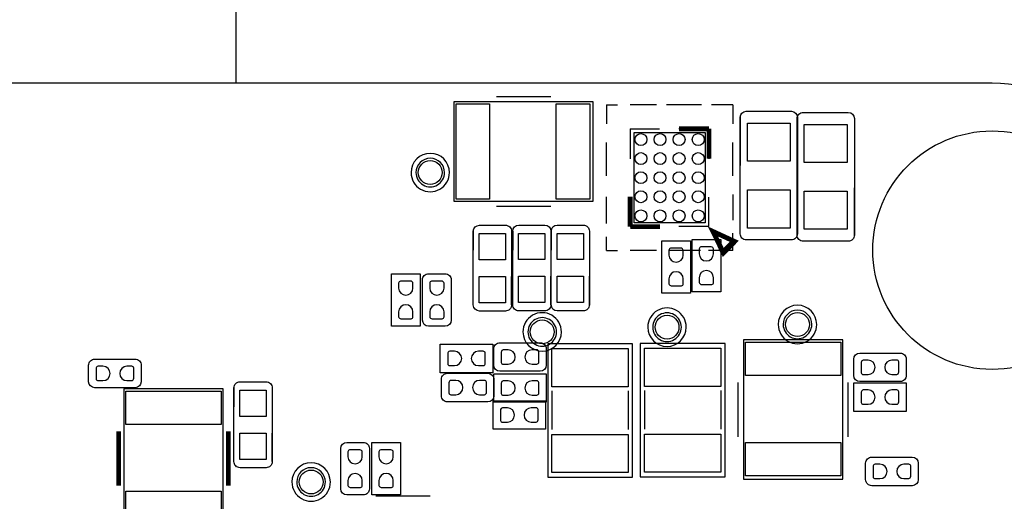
# Model space of a CAD drawing. Extents: x 24 to 161, y 5 to 143.
# Tile 9 of 25: x 60 to 80, y 36 to 46. Entities that reach past the tile are written whole.
import ezdxf

# ---------------------------------------------------------------- set-up
doc = ezdxf.new("R2010")
doc.units = 0
for name, color, linetype in [('BG_OUTLINE', 7, 'CONTINUOUS'), ('BG_SILKSCREEN_TOP', 7, 'CONTINUOUS'), ('PG_ASSEMBLY_TOP', 200, 'CONTINUOUS'), ('PG_SILKSCREEN_TOP', 73, 'CONTINUOUS'), ('PIN_TOP', 110, 'CONTINUOUS')]:
    doc.layers.add(name, color=color, linetype=linetype)

msp = doc.modelspace()

# ---------------------------------------------------------------- linework, layer by layer
at = {"layer": 'BG_OUTLINE'}
msp.add_lwpolyline([(49.190402, 44.786296), (49.190402, 46.950376), (64.281812, 46.950376), (64.281812, 44.786296)], close=True, dxfattribs=at)
msp.add_lwpolyline([(32.12973, 4.786376), (80.129634, 4.786376, 0.414205), (83.629246, 8.286242), (83.629246, 41.286176, 0.414226), (80.129634, 44.786296), (32.12973, 44.786296, 0.414268), (28.629356, 41.286176), (28.629356, 8.286242, 0.414248)], format="xyb", close=True, dxfattribs=at)
at = {"layer": 'BG_SILKSCREEN_TOP'}
for points, const_width in [([(74.19467, 43.829732), (73.567036, 43.829732)], 0.100076), ([(74.19467, 43.829732), (74.19467, 43.203622)], 0.100076), ([(74.19467, 43.829732), (74.19467, 43.203622)], 0.100076), ([(72.544432, 41.779952), (72.544432, 42.406062)], 0.100076), ([(72.544432, 41.779952), (72.544432, 42.406062)], 0.100076), ([(72.544432, 41.779952), (73.172066, 41.779952)], 0.100076), ([(74.277982, 41.67759), (74.499216, 41.227248), (74.735182, 41.46677), (74.277982, 41.67759)], 0.1016)]:
    msp.add_lwpolyline(points, dxfattribs=dict(at, const_width=const_width))
at = {"layer": 'PG_ASSEMBLY_TOP'}
for points in [[(71.769478, 44.393866), (68.848478, 44.393866), (68.848478, 42.311066), (71.769478, 42.311066)], [(74.11466, 43.749722), (74.11466, 41.859962), (72.624696, 41.859962), (72.624696, 43.749722)], [(70.8152, 39.3192), (70.8152, 36.5252), (72.5932, 36.5252), (72.5932, 39.3192)], [(72.753474, 39.326312), (72.753474, 36.532312), (74.531474, 36.532312), (74.531474, 39.326312)], [(77.002132, 36.481512), (77.002132, 39.402512), (74.919332, 39.402512), (74.919332, 36.481512)], [(64.01562, 35.456622), (64.01562, 38.377622), (61.93282, 38.377622), (61.93282, 35.456622)]]:
    msp.add_lwpolyline(points, close=True, dxfattribs=at)
for points in [[(74.850244, 44.070524, -0.41418), (74.977244, 44.197524)], [(75.922124, 44.197524, -0.414161), (76.049124, 44.070524)], [(76.044044, 44.045124, -0.414263), (76.171044, 44.172124)], [(77.115924, 44.172124, -0.414078), (77.242924, 44.045124)], [(69.256402, 41.6814, -0.413943), (69.383402, 41.8084)], [(69.929756, 41.8084, -0.414269), (70.056756, 41.6814)], [(70.081648, 41.685718, -0.414127), (70.208648, 41.812718)], [(70.755002, 41.812718, -0.414084), (70.882002, 41.685718)], [(70.889114, 41.685718, -0.413922), (71.016114, 41.812718)], [(71.562468, 41.812718, -0.41429), (71.689468, 41.685718)], [(74.977244, 41.500044, -0.414389), (74.850244, 41.627044)], [(76.049124, 41.627044, -0.41437), (75.922124, 41.500044)], [(76.171044, 41.474644, -0.414472), (76.044044, 41.601644)], [(77.242924, 41.601644, -0.414287), (77.115924, 41.474644)], [(68.192142, 40.663876, -0.414269), (68.319142, 40.790876)], [(68.665344, 40.790876, -0.414346), (68.792344, 40.663876)], [(69.383402, 40.008556, -0.414158), (69.256402, 40.135556)], [(70.056756, 40.135556, -0.414484), (69.929756, 40.008556)], [(70.208648, 40.012874, -0.414343), (70.081648, 40.139874)], [(70.882002, 40.139874, -0.4143), (70.755002, 40.012874)], [(71.016114, 40.012874, -0.414137), (70.889114, 40.139874)], [(71.689468, 40.139874, -0.414506), (71.562468, 40.012874)], [(68.319142, 39.690802, -0.414134), (68.192142, 39.817802)], [(68.792344, 39.817802, -0.414158), (68.665344, 39.690802)], [(69.686424, 39.217854, -0.414309), (69.813424, 39.344854)], [(70.659498, 39.344854, -0.414346), (70.786498, 39.217854)], [(77.229462, 39.001954, -0.414115), (77.356462, 39.128954)], [(78.202536, 39.128954, -0.414392), (78.329536, 39.001954)], [(61.194696, 38.873176, -0.41426), (61.321696, 39.000176)], [(62.16777, 39.000176, -0.414537), (62.29477, 38.873176)], [(69.813424, 38.744652, -0.414081), (69.686424, 38.871652)], [(70.786498, 38.871652, -0.414118), (70.659498, 38.744652)], [(68.58889, 38.577774, -0.414229), (68.71589, 38.704774)], [(69.561964, 38.704774, -0.413879), (69.688964, 38.577774)], [(77.356462, 38.528752, -0.414035), (77.229462, 38.655752)], [(78.329536, 38.655752, -0.414312), (78.202536, 38.528752)], [(61.321696, 38.399974, -0.413891), (61.194696, 38.526974)], [(62.29477, 38.526974, -0.414167), (62.16777, 38.399974)], [(64.24041, 38.396672, -0.414407), (64.36741, 38.523672)], [(64.91351, 38.523672, -0.414503), (65.04051, 38.396672)], [(68.71589, 38.104572, -0.414549), (68.58889, 38.231572)], [(69.688964, 38.231572, -0.414198), (69.561964, 38.104572)], [(66.479166, 37.126926, -0.414097), (66.606166, 37.253926)], [(66.952368, 37.253926, -0.414429), (67.079368, 37.126926)], [(77.479144, 36.819332, -0.41433), (77.606144, 36.946332)], [(78.452218, 36.946332, -0.414091), (78.579218, 36.819332)], [(64.36741, 36.723828, -0.414315), (64.24041, 36.850828)], [(65.04051, 36.850828, -0.41441), (64.91351, 36.723828)], [(77.606144, 36.34613, -0.414337), (77.479144, 36.47313)], [(78.579218, 36.47313, -0.414097), (78.452218, 36.34613)], [(66.606166, 36.153852, -0.413998), (66.479166, 36.280852)], [(67.079368, 36.280852, -0.41433), (66.952368, 36.153852)]]:
    msp.add_lwpolyline(points, format="xyb", dxfattribs=at)
for points in [[(74.977244, 44.197524), (75.922124, 44.197524)], [(76.171044, 44.172124), (77.115924, 44.172124)], [(74.850244, 41.627044), (74.850244, 44.070524)], [(76.044044, 41.601644), (76.044044, 44.045124)], [(76.049124, 44.070524), (76.049124, 41.627044)], [(77.242924, 44.045124), (77.242924, 41.601644)], [(69.383402, 41.8084), (69.929756, 41.8084)], [(70.081648, 40.139874), (70.081648, 41.685718)], [(70.208648, 41.812718), (70.755002, 41.812718)], [(70.882002, 41.685718), (70.882002, 40.139874)], [(70.889114, 40.139874), (70.889114, 41.685718)], [(71.016114, 41.812718), (71.562468, 41.812718)], [(71.689468, 41.685718), (71.689468, 40.139874)], [(69.256402, 40.135556), (69.256402, 41.6814)], [(70.056756, 41.6814), (70.056756, 40.135556)], [(73.206356, 40.383206), (73.206356, 41.483026)], [(73.206356, 41.483026), (73.806304, 41.483026)], [(73.806304, 41.483026), (73.806304, 40.383206)], [(73.841102, 40.408606), (73.841102, 41.508426)], [(73.841102, 41.508426), (74.441304, 41.508426)], [(74.441304, 41.508426), (74.441304, 40.408606)], [(75.922124, 41.500044), (74.977244, 41.500044)], [(77.115924, 41.474644), (76.171044, 41.474644)], [(67.542156, 39.691056), (67.542156, 40.790876)], [(67.542156, 40.790876), (68.142104, 40.790876)], [(68.142104, 40.790876), (68.142104, 39.691056)], [(68.192142, 39.817802), (68.192142, 40.663876)], [(68.319142, 40.790876), (68.665344, 40.790876)], [(68.792344, 40.663876), (68.792344, 39.817802)], [(73.806304, 40.383206), (73.206356, 40.383206)], [(74.441304, 40.408606), (73.841102, 40.408606)], [(69.929756, 40.008556), (69.383402, 40.008556)], [(70.755002, 40.012874), (70.208648, 40.012874)], [(71.562468, 40.012874), (71.016114, 40.012874)], [(68.142104, 39.691056), (67.542156, 39.691056)], [(68.665344, 39.690802), (68.319142, 39.690802)], [(68.56349, 38.714426), (68.56349, 39.314628)], [(68.56349, 39.314628), (69.66331, 39.314628)], [(69.66331, 39.314628), (69.66331, 38.714426)], [(69.686424, 38.871652), (69.686424, 39.217854)], [(69.813424, 39.344854), (70.659498, 39.344854)], [(70.786498, 39.217854), (70.786498, 38.871652)], [(77.229462, 38.655752), (77.229462, 39.001954)], [(77.356462, 39.128954), (78.202536, 39.128954)], [(78.329536, 39.001954), (78.329536, 38.655752)], [(61.194696, 38.526974), (61.194696, 38.873176)], [(61.321696, 39.000176), (62.16777, 39.000176)], [(62.29477, 38.873176), (62.29477, 38.526974)], [(69.66331, 38.714426), (68.56349, 38.714426)], [(68.71589, 38.704774), (69.561964, 38.704774)], [(69.686424, 38.09492), (69.686424, 38.694868)], [(69.686424, 38.694868), (70.786244, 38.694868)], [(70.659498, 38.744652), (69.813424, 38.744652)], [(70.786244, 38.694868), (70.786244, 38.09492)], [(62.16777, 38.399974), (61.321696, 38.399974)], [(64.24041, 36.850828), (64.24041, 38.396672)], [(64.36741, 38.523672), (64.91351, 38.523672)], [(65.04051, 38.396672), (65.04051, 36.850828)], [(68.58889, 38.231572), (68.58889, 38.577774)], [(69.688964, 38.577774), (69.688964, 38.231572)], [(77.229716, 37.903658), (77.229716, 38.503606)], [(77.229716, 38.503606), (78.329536, 38.503606)], [(78.202536, 38.528752), (77.356462, 38.528752)], [(78.329536, 38.503606), (78.329536, 37.903658)], [(69.561964, 38.104572), (68.71589, 38.104572)], [(69.670422, 38.128702), (70.770242, 38.128702)], [(69.670422, 37.5285), (69.670422, 38.128702)], [(70.786244, 38.09492), (69.686424, 38.09492)], [(70.770242, 38.128702), (70.770242, 37.5285)], [(78.329536, 37.903658), (77.229716, 37.903658)], [(70.770242, 37.5285), (69.670422, 37.5285)], [(66.606166, 37.253926), (66.952368, 37.253926)], [(67.129406, 36.154106), (67.129406, 37.253926)], [(67.129406, 37.253926), (67.729354, 37.253926)], [(67.729354, 37.253926), (67.729354, 36.154106)], [(66.479166, 36.280852), (66.479166, 37.126926)], [(67.079368, 37.126926), (67.079368, 36.280852)], [(77.606144, 36.946332), (78.452218, 36.946332)], [(77.479144, 36.47313), (77.479144, 36.819332)], [(78.579218, 36.819332), (78.579218, 36.47313)], [(64.91351, 36.723828), (64.36741, 36.723828)], [(78.452218, 36.34613), (77.606144, 36.34613)], [(66.952368, 36.153852), (66.606166, 36.153852)], [(67.729354, 36.154106), (67.129406, 36.154106)]]:
    msp.add_lwpolyline(points, dxfattribs=at)
for points in [[(68.654168, 42.912538, 1), (68.054404, 42.91253, 1)], [(71.00062, 39.571168, 1), (70.400452, 39.570956, 1)], [(73.616312, 39.670482, 1), (73.01614, 39.670502, 1)], [(76.350368, 39.72687, 1), (75.750608, 39.72709, 1)], [(66.157348, 36.424362, 1), (65.557132, 36.424282, 1)]]:
    msp.add_lwpolyline(points, format="xyb", close=True, dxfattribs=at)
at = {"layer": 'PG_SILKSCREEN_TOP'}
for points in [[(70.880732, 44.502578), (69.740018, 44.502578)], [(72.04456, 44.329858), (72.277224, 44.329858)], [(72.04456, 44.329858), (72.04456, 43.93692)], [(73.097644, 44.329858), (72.540876, 44.329858)], [(74.036428, 44.329858), (73.304654, 44.329858)], [(74.694542, 44.329858), (74.250042, 44.329858)], [(74.694542, 44.329858), (74.694542, 43.93692)], [(74.977244, 44.197524), (75.922124, 44.197524)], [(76.171044, 44.172124), (77.115924, 44.172124)], [(74.850244, 44.070524), (74.850244, 43.061128)], [(76.044044, 44.045124), (76.044044, 43.035728)], [(76.049124, 44.070524), (76.049124, 43.061128)], [(77.242924, 44.045124), (77.242924, 43.035728)], [(72.544432, 43.829732), (72.544432, 43.203622)], [(72.544432, 43.829732), (73.157842, 43.829732)], [(74.19467, 43.829732), (73.566782, 43.829732)], [(74.19467, 43.829732), (74.19467, 43.203622)], [(72.04456, 42.84599), (72.04456, 43.546014)], [(74.694542, 42.84599), (74.694542, 43.546014)], [(74.850244, 41.627044), (74.850244, 42.619676)], [(76.044044, 41.601644), (76.044044, 42.594276)], [(76.049124, 41.627044), (76.049124, 42.619676)], [(77.242924, 41.601644), (77.242924, 42.594276)], [(72.04456, 41.843706), (72.04456, 42.400474)], [(72.544432, 41.779952), (72.544432, 42.397172)], [(74.19467, 41.779952), (74.19467, 42.397172)], [(74.694542, 42.450512), (74.694542, 41.91762)], [(70.880732, 42.202608), (69.740018, 42.202608)], [(69.383402, 41.8084), (69.929756, 41.8084)], [(70.081648, 41.685718), (70.081648, 41.287954)], [(70.208648, 41.812718), (70.755002, 41.812718)], [(70.882002, 41.685718), (70.882002, 41.087802)], [(70.889114, 41.685718), (70.889114, 41.287954)], [(71.016114, 41.812718), (71.562468, 41.812718)], [(71.689468, 41.685718), (71.689468, 41.087802)], [(72.544432, 41.779952), (73.157842, 41.779952)], [(74.19467, 41.779952), (73.566782, 41.779952)], [(69.256402, 41.6814), (69.256402, 41.283636)], [(70.056756, 41.6814), (70.056756, 41.083484)], [(72.04456, 41.279826), (72.04456, 41.564052)], [(74.694542, 41.279826), (74.694542, 41.641014)], [(75.922124, 41.500044), (74.977244, 41.500044)], [(72.04456, 41.279826), (72.277224, 41.279826)], [(73.097644, 41.279826), (72.540876, 41.279826)], [(74.02068, 41.279826), (73.365106, 41.279826)], [(74.694542, 41.279826), (74.182986, 41.279826)], [(77.115924, 41.474644), (76.171044, 41.474644)], [(70.056756, 40.135556), (70.056756, 40.733218)], [(70.882002, 40.139874), (70.882002, 40.737536)], [(71.689468, 40.139874), (71.689468, 40.737536)], [(69.256402, 40.135556), (69.256402, 40.533066)], [(70.081648, 40.139874), (70.081648, 40.537384)], [(70.889114, 40.139874), (70.889114, 40.537384)], [(69.929756, 40.008556), (69.383402, 40.008556)], [(70.755002, 40.012874), (70.208648, 40.012874)], [(71.562468, 40.012874), (71.016114, 40.012874)], [(64.24041, 38.396672), (64.24041, 37.998908)], [(64.36741, 38.523672), (64.91351, 38.523672)], [(65.04051, 38.396672), (65.04051, 37.79901)], [(74.81062, 37.370004), (74.81062, 38.510972)], [(77.11059, 37.370004), (77.11059, 38.510972)], [(70.9041, 38.33241), (70.9041, 37.52469)], [(72.5043, 38.33241), (72.5043, 37.52469)], [(72.842374, 38.339522), (72.842374, 37.531802)], [(74.442574, 38.339522), (74.442574, 37.531802)], [(65.04051, 36.850828), (65.04051, 37.44849)], [(64.24041, 36.850828), (64.24041, 37.248592)], [(64.91351, 36.723828), (64.36741, 36.723828)], [(68.351654, 36.125658), (67.21094, 36.125658)]]:
    msp.add_lwpolyline(points, dxfattribs=at)
for points in [[(74.850244, 44.070524, -0.41418), (74.977244, 44.197524)], [(75.922124, 44.197524, -0.414161), (76.049124, 44.070524)], [(76.044044, 44.045124, -0.414263), (76.171044, 44.172124)], [(77.115924, 44.172124, -0.414078), (77.242924, 44.045124)], [(68.757292, 42.912538, 0.99999), (67.95135, 42.912538, 1.00001), (68.757292, 42.912538)], [(69.256402, 41.6814, -0.413943), (69.383402, 41.8084)], [(69.929756, 41.8084, -0.414269), (70.056756, 41.6814)], [(70.081648, 41.685718, -0.414127), (70.208648, 41.812718)], [(70.755002, 41.812718, -0.414084), (70.882002, 41.685718)], [(70.889114, 41.685718, -0.413922), (71.016114, 41.812718)], [(71.562468, 41.812718, -0.41429), (71.689468, 41.685718)], [(74.977244, 41.500044, -0.414389), (74.850244, 41.627044)], [(76.049124, 41.627044, -0.41437), (75.922124, 41.500044)], [(76.171044, 41.474644, -0.414472), (76.044044, 41.601644)], [(77.242924, 41.601644, -0.414287), (77.115924, 41.474644)], [(69.383402, 40.008556, -0.414158), (69.256402, 40.135556)], [(70.056756, 40.135556, -0.414484), (69.929756, 40.008556)], [(70.208648, 40.012874, -0.414343), (70.081648, 40.139874)], [(70.882002, 40.139874, -0.4143), (70.755002, 40.012874)], [(71.016114, 40.012874, -0.414137), (70.889114, 40.139874)], [(71.689468, 40.139874, -0.414506), (71.562468, 40.012874)], [(73.719436, 39.670482, 1.000025), (72.912986, 39.670482, 0.999975), (73.719436, 39.670482)], [(76.453492, 39.72687, 0.999958), (75.64755, 39.727124, 1.000042), (76.453492, 39.72687)], [(71.103744, 39.571168, 1.000052), (70.297294, 39.570914, 0.999948), (71.103744, 39.571168)], [(64.24041, 38.396672, -0.414407), (64.36741, 38.523672)], [(64.91351, 38.523672, -0.414503), (65.04051, 38.396672)], [(64.36741, 36.723828, -0.414315), (64.24041, 36.850828)], [(65.04051, 36.850828, -0.41441), (64.91351, 36.723828)], [(66.260218, 36.424362, 0.999901), (65.454276, 36.424362, 1.000099), (66.260218, 36.424362)]]:
    msp.add_lwpolyline(points, format="xyb", dxfattribs=at)
msp.add_lwpolyline([(74.439526, 41.249854), (74.705972, 41.5163), (74.21753, 41.73855)], close=True, dxfattribs=at)
at = {"layer": 'PG_SILKSCREEN_TOP', "const_width": 0.100076}
for points in [[(61.824108, 36.345368), (61.824108, 37.486082)], [(64.124332, 36.345368), (64.124332, 37.486082)]]:
    msp.add_lwpolyline(points, dxfattribs=at)
at = {"layer": 'PIN_TOP'}
for points in [[(69.596254, 44.352464), (69.596254, 42.352468), (68.89623, 42.352468), (68.89623, 44.352464)], [(71.696326, 44.352464), (71.696326, 42.352468), (70.996302, 42.352468), (70.996302, 44.352464)], [(74.999723, 43.948858), (75.899645, 43.948858), (75.899645, 43.148758), (74.999723, 43.148758)], [(76.193523, 43.923458), (77.093445, 43.923458), (77.093445, 43.123358), (76.193523, 43.123358)], [(74.999723, 42.54881), (75.899645, 42.54881), (75.899645, 41.74871), (74.999723, 41.74871)], [(76.193523, 42.52341), (77.093445, 42.52341), (77.093445, 41.72331), (76.193523, 41.72331)], [(69.381751, 41.633521), (69.931661, 41.633521), (69.931661, 41.083611), (69.381751, 41.083611)], [(70.206997, 41.637839), (70.756907, 41.637839), (70.756907, 41.087929), (70.206997, 41.087929)], [(71.014463, 41.637839), (71.564373, 41.637839), (71.564373, 41.087929), (71.014463, 41.087929)], [(69.381751, 40.733345), (69.931661, 40.733345), (69.931661, 40.183435), (69.381751, 40.183435)], [(70.206997, 40.737663), (70.756907, 40.737663), (70.756907, 40.187753), (70.206997, 40.187753)], [(71.014463, 40.737663), (71.564373, 40.737663), (71.564373, 40.187753), (71.014463, 40.187753)], [(70.904227, 39.222172), (72.504173, 39.222172), (72.504173, 38.422072), (70.904227, 38.422072)], [(72.842501, 39.229284), (74.442447, 39.229284), (74.442447, 38.429184), (72.842501, 38.429184)], [(76.96073, 38.654736), (74.960734, 38.654736), (74.960734, 39.35476), (76.96073, 39.35476)], [(63.974218, 37.629846), (61.974222, 37.629846), (61.974222, 38.32987), (63.974218, 38.32987)], [(64.365759, 38.348793), (64.915669, 38.348793), (64.915669, 37.798883), (64.365759, 37.798883)], [(64.365759, 37.448617), (64.915669, 37.448617), (64.915669, 36.898707), (64.365759, 36.898707)], [(70.904227, 37.422328), (72.504173, 37.422328), (72.504173, 36.622228), (70.904227, 36.622228)], [(72.842501, 37.42944), (74.442447, 37.42944), (74.442447, 36.62934), (72.842501, 36.62934)], [(76.96073, 36.554664), (74.960734, 36.554664), (74.960734, 37.254688), (76.96073, 37.254688)], [(63.974218, 35.529774), (61.974222, 35.529774), (61.974222, 36.229798), (63.974218, 36.229798)]]:
    msp.add_lwpolyline(points, close=True, dxfattribs=at)
for points in [[(73.656444, 41.183306), (73.656444, 41.284906, 0.375524), (73.60793, 41.327324), (73.39203, 41.327324, 0.365016), (73.356216, 41.284906), (73.356216, 41.183306, 0.99984)], [(74.291444, 41.208706), (74.291444, 41.310306, 0.375524), (74.24293, 41.352724), (74.02703, 41.352724, 0.365016), (73.991216, 41.310306), (73.991216, 41.208706, 0.99984)], [(73.991216, 40.708326), (73.991216, 40.606726, 0.375524), (74.03973, 40.564308), (74.25563, 40.564308, 0.365016), (74.291444, 40.606726), (74.291444, 40.708326, 0.99984)], [(73.356216, 40.682926), (73.356216, 40.581326, 0.375524), (73.40473, 40.538908), (73.62063, 40.538908, 0.365016), (73.656444, 40.581326), (73.656444, 40.682926, 0.99984)], [(67.992244, 40.491156), (67.992244, 40.592756, 0.375524), (67.94373, 40.635174), (67.72783, 40.635174, 0.365016), (67.692016, 40.592756), (67.692016, 40.491156, 0.99984)], [(68.642484, 40.491156), (68.642484, 40.592756, 0.375524), (68.59397, 40.635174), (68.37807, 40.635174, 0.365016), (68.342256, 40.592756), (68.342256, 40.491156, 0.99984)], [(67.692016, 39.990776), (67.692016, 39.889176, 0.375524), (67.74053, 39.846758), (67.95643, 39.846758, 0.365016), (67.992244, 39.889176), (67.992244, 39.990776, 0.99984)], [(68.342256, 39.990776), (68.342256, 39.889176, 0.375524), (68.39077, 39.846758), (68.60667, 39.846758, 0.365016), (68.642484, 39.889176), (68.642484, 39.990776, 0.99984)], [(68.86321, 39.164514), (68.76161, 39.164514, 0.375524), (68.719192, 39.116), (68.719192, 38.9001, 0.365016), (68.76161, 38.864286), (68.86321, 38.864286, 0.99984)], [(69.36359, 38.864286), (69.46519, 38.864286, 0.375524), (69.507608, 38.9128), (69.507608, 39.1287, 0.365016), (69.46519, 39.164514), (69.36359, 39.164514, 0.99984)], [(69.986398, 39.19474), (69.884798, 39.19474, 0.375524), (69.84238, 39.146226), (69.84238, 38.930326, 0.365016), (69.884798, 38.894512), (69.986398, 38.894512, 0.99984)], [(70.486778, 38.894512), (70.588378, 38.894512, 0.375524), (70.630796, 38.943026), (70.630796, 39.158926, 0.365016), (70.588378, 39.19474), (70.486778, 39.19474, 0.99984)], [(61.49467, 38.850062), (61.39307, 38.850062, 0.375524), (61.350652, 38.801548), (61.350652, 38.585648, 0.365016), (61.39307, 38.549834), (61.49467, 38.549834, 0.99984)], [(61.99505, 38.549834), (62.09665, 38.549834, 0.375524), (62.139068, 38.598348), (62.139068, 38.814248, 0.365016), (62.09665, 38.850062), (61.99505, 38.850062, 0.99984)], [(77.529436, 38.97884), (77.427836, 38.97884, 0.375524), (77.385418, 38.930326), (77.385418, 38.714426, 0.365016), (77.427836, 38.678612), (77.529436, 38.678612, 0.99984)], [(78.029816, 38.678612), (78.131416, 38.678612, 0.375524), (78.173834, 38.727126), (78.173834, 38.943026, 0.365016), (78.131416, 38.97884), (78.029816, 38.97884, 0.99984)], [(68.88861, 38.554914), (68.78701, 38.554914, 0.375524), (68.744592, 38.5064), (68.744592, 38.2905, 0.365016), (68.78701, 38.254686), (68.88861, 38.254686, 0.99984)], [(69.38899, 38.254686), (69.49059, 38.254686, 0.375524), (69.533008, 38.3032), (69.533008, 38.5191, 0.365016), (69.49059, 38.554914), (69.38899, 38.554914, 0.99984)], [(69.986144, 38.545008), (69.884544, 38.545008, 0.375524), (69.842126, 38.496494), (69.842126, 38.280594, 0.365016), (69.884544, 38.24478), (69.986144, 38.24478, 0.99984)], [(70.486524, 38.24478), (70.588124, 38.24478, 0.375524), (70.630542, 38.293294), (70.630542, 38.509194, 0.365016), (70.588124, 38.545008), (70.486524, 38.545008, 0.99984)], [(77.529436, 38.353746), (77.427836, 38.353746, 0.375524), (77.385418, 38.305232), (77.385418, 38.089332, 0.365016), (77.427836, 38.053518), (77.529436, 38.053518, 0.99984)], [(78.029816, 38.053518), (78.131416, 38.053518, 0.375524), (78.173834, 38.102032), (78.173834, 38.317932, 0.365016), (78.131416, 38.353746), (78.029816, 38.353746, 0.99984)], [(69.970142, 37.978588), (69.868542, 37.978588, 0.375524), (69.826124, 37.930074), (69.826124, 37.714174, 0.365016), (69.868542, 37.67836), (69.970142, 37.67836, 0.99984)], [(70.470522, 37.67836), (70.572122, 37.67836, 0.375524), (70.61454, 37.726874), (70.61454, 37.942774, 0.365016), (70.572122, 37.978588), (70.470522, 37.978588, 0.99984)], [(66.929254, 36.953952), (66.929254, 37.055552, 0.375524), (66.88074, 37.09797), (66.66484, 37.09797, 0.365016), (66.629026, 37.055552), (66.629026, 36.953952, 0.99984)], [(67.579494, 36.954206), (67.579494, 37.055806, 0.375524), (67.53098, 37.098224), (67.31508, 37.098224, 0.365016), (67.279266, 37.055806), (67.279266, 36.954206, 0.99984)], [(77.778864, 36.796472), (77.677264, 36.796472, 0.375524), (77.634846, 36.747958), (77.634846, 36.532058, 0.365016), (77.677264, 36.496244), (77.778864, 36.496244, 0.99984)], [(78.279244, 36.496244), (78.380844, 36.496244, 0.375524), (78.423262, 36.544758), (78.423262, 36.760658, 0.365016), (78.380844, 36.796472), (78.279244, 36.796472, 0.99984)], [(66.629026, 36.453572), (66.629026, 36.351972, 0.375524), (66.67754, 36.309554), (66.89344, 36.309554, 0.365016), (66.929254, 36.351972), (66.929254, 36.453572, 0.99984)], [(67.279266, 36.453826), (67.279266, 36.352226, 0.375524), (67.32778, 36.309808), (67.54368, 36.309808, 0.365016), (67.579494, 36.352226), (67.579494, 36.453826, 0.99984)]]:
    msp.add_lwpolyline(points, format="xyb", close=True, dxfattribs=at)
for centre, radius in [((80.129126, 41.285414), 2.499995), ((72.769476, 43.604942), 0.124968), ((73.169526, 43.604942), 0.124968), ((73.569322, 43.604942), 0.124968), ((73.969372, 43.604942), 0.124968), ((68.354194, 42.912538), 0.250063), ((72.769476, 43.204892), 0.124968), ((73.169526, 43.204892), 0.124968), ((73.569322, 43.204892), 0.124968), ((73.969372, 43.204892), 0.124968), ((72.769476, 42.804842), 0.124968), ((73.169526, 42.804842), 0.124968), ((73.569322, 42.804842), 0.124968), ((73.969372, 42.804842), 0.124968), ((72.769476, 42.404792), 0.124968), ((73.169526, 42.404792), 0.124968), ((73.569322, 42.404792), 0.124968), ((73.969372, 42.404792), 0.124968), ((72.769476, 42.004742), 0.124968), ((73.169526, 42.004742), 0.124968), ((73.569322, 42.004742), 0.124968), ((73.969372, 42.004742), 0.124968), ((73.316338, 39.670482), 0.250063), ((76.050394, 39.72687), 0.250063), ((70.700646, 39.571168), 0.250063), ((65.85712, 36.424362), 0.250063)]:
    msp.add_circle(centre, radius, dxfattribs=at)

doc.saveas('drawing.dxf')
